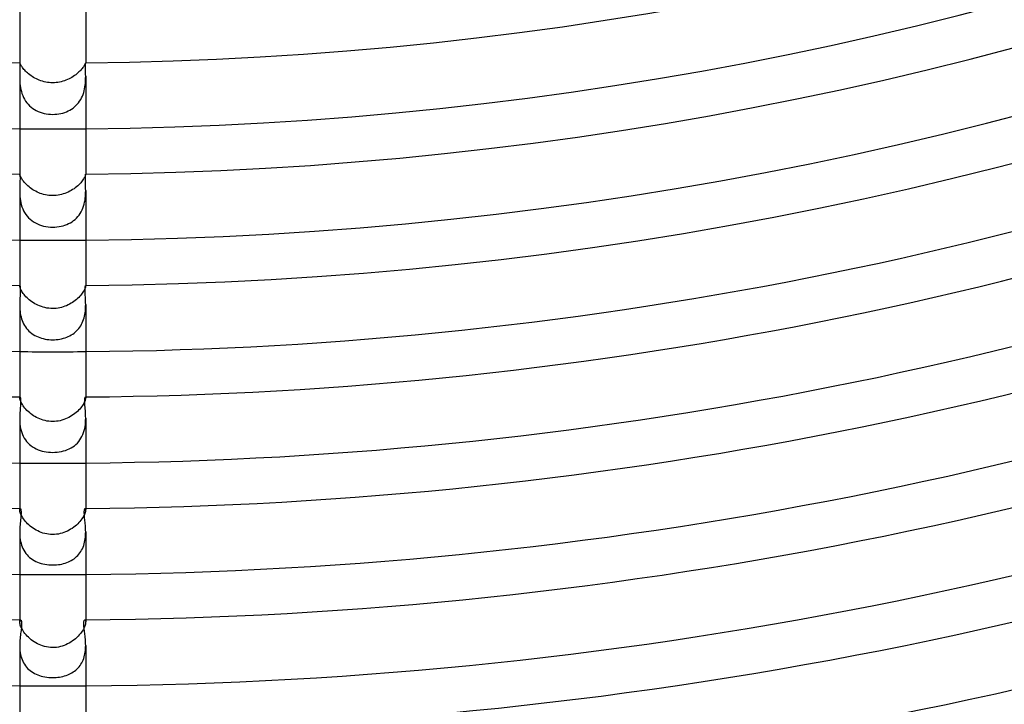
# Model space of a CAD drawing. Header units: millimetres. Extents: x -385 to 385, y -385 to 385.
# Tile 43 of 103: x -2 to 58, y -257 to -216. Entities that reach past the tile are written whole.
import ezdxf

# ---------------------------------------------------------------- set-up
doc = ezdxf.new("R2010")
doc.units = ezdxf.units.MM
doc.layers.add('HIDDEN', color=7, linetype='Continuous')
doc.layers.add('THICK', color=7, linetype='Continuous')

msp = doc.modelspace()

# ---------------------------------------------------------------- linework, layer by layer
at = {"layer": 'HIDDEN'}
for p, q in [((-1.999, -218.491), (-2, -218.491)), ((-2, -218.491), (-2, -218.491)), ((-2, -218.491), (-2, -218.492)), ((-2, -218.492), (-2, -218.492)), ((-2, -218.492), (-2, -218.493)), ((-2, -218.493), (-2, -218.495)), ((-1.997, -218.494), (-1.999, -218.491)), ((-1.993, -218.502), (-1.997, -218.494)), ((-1.987, -218.515), (-1.993, -218.502)), ((-1.979, -218.533), (-1.987, -218.515)), ((-1.968, -218.557), (-1.979, -218.533)), ((-1.953, -218.585), (-1.968, -218.557)), ((-1.936, -218.617), (-1.953, -218.585)), ((-1.914, -218.654), (-1.936, -218.617)), ((-1.889, -218.695), (-1.914, -218.654)), ((-1.859, -218.74), (-1.889, -218.695)), ((-1.825, -218.787), (-1.859, -218.74)), ((-1.786, -218.838), (-1.825, -218.787)), ((-1.742, -218.891), (-1.786, -218.838)), ((-1.694, -218.945), (-1.742, -218.891)), ((-1.641, -219.001), (-1.694, -218.945)), ((-1.584, -219.057), (-1.641, -219.001)), ((1.649, -218.992), (1.592, -219.049)), ((1.702, -218.937), (1.649, -218.992)), ((1.75, -218.882), (1.702, -218.937)), ((1.792, -218.83), (1.75, -218.882)), ((1.83, -218.78), (1.792, -218.83)), ((1.864, -218.733), (1.83, -218.78)), ((1.893, -218.689), (1.864, -218.733)), ((1.917, -218.649), (1.893, -218.689)), ((1.938, -218.613), (1.917, -218.649)), ((1.955, -218.581), (1.938, -218.613)), ((1.969, -218.554), (1.955, -218.581)), ((1.98, -218.532), (1.969, -218.554)), ((1.988, -218.514), (1.98, -218.532)), ((1.993, -218.501), (1.988, -218.514)), ((1.997, -218.493), (1.993, -218.501)), ((1.999, -218.491), (1.997, -218.493)), ((2, -218.491), (1.999, -218.491)), ((2, -218.492), (2, -218.491)), ((2, -218.491), (2, -218.491)), ((2, -218.493), (2, -218.492)), ((2, -218.495), (2, -218.493)), ((2, -218.493), (2, -218.493)), ((-2, -219.315), (-1.999, -219.421)), ((-1.999, -219.421), (-1.996, -219.529)), ((-1.996, -219.529), (-1.991, -219.641)), ((-1.991, -219.641), (-1.982, -219.757)), ((-1.523, -219.112), (-1.584, -219.057)), ((-1.457, -219.168), (-1.523, -219.112)), ((-1.388, -219.223), (-1.457, -219.168)), ((-1.314, -219.277), (-1.388, -219.223)), ((-1.238, -219.328), (-1.314, -219.277)), ((-1.158, -219.378), (-1.238, -219.328)), ((-1.075, -219.424), (-1.158, -219.378)), ((-0.989, -219.468), (-1.075, -219.424)), ((-0.901, -219.509), (-0.989, -219.468)), ((-0.811, -219.547), (-0.901, -219.509)), ((-0.718, -219.581), (-0.811, -219.547)), ((-0.622, -219.611), (-0.718, -219.581)), ((-0.524, -219.638), (-0.622, -219.611)), ((-0.423, -219.66), (-0.524, -219.638)), ((0.513, -219.641), (0.412, -219.663)), ((0.612, -219.614), (0.513, -219.641)), ((0.709, -219.584), (0.612, -219.614)), ((0.805, -219.549), (0.709, -219.584)), ((0.898, -219.511), (0.805, -219.549)), ((0.989, -219.469), (0.898, -219.511)), ((1.076, -219.424), (0.989, -219.469)), ((1.161, -219.376), (1.076, -219.424)), ((1.242, -219.325), (1.161, -219.376)), ((1.32, -219.272), (1.242, -219.325)), ((1.394, -219.218), (1.32, -219.272)), ((1.465, -219.162), (1.394, -219.218)), ((1.531, -219.105), (1.465, -219.162)), ((1.592, -219.049), (1.531, -219.105)), ((1.984, -219.733), (1.992, -219.624)), ((1.992, -219.624), (1.997, -219.518)), ((1.997, -219.518), (1.999, -219.415)), ((1.999, -219.415), (2, -219.315)), ((-1.982, -219.757), (-1.968, -219.875)), ((-1.968, -219.875), (-1.95, -219.995)), ((-1.95, -219.995), (-1.927, -220.116)), ((-1.927, -220.116), (-1.897, -220.237)), ((-1.897, -220.237), (-1.861, -220.357)), ((-0.32, -219.678), (-0.423, -219.66)), ((-0.215, -219.691), (-0.32, -219.678)), ((-0.109, -219.699), (-0.215, -219.691)), ((0, -219.702), (-0.109, -219.699)), ((0.104, -219.699), (0, -219.702)), ((0.207, -219.692), (0.104, -219.699)), ((0.31, -219.68), (0.207, -219.692)), ((0.412, -219.663), (0.31, -219.68)), ((1.88, -220.296), (1.911, -220.184)), ((1.911, -220.184), (1.937, -220.07)), ((1.937, -220.07), (1.957, -219.956)), ((1.957, -219.956), (1.972, -219.844)), ((1.972, -219.844), (1.984, -219.733)), ((-1.861, -220.357), (-1.817, -220.477)), ((-1.817, -220.477), (-1.766, -220.593)), ((-1.766, -220.593), (-1.708, -220.704)), ((-1.708, -220.704), (-1.643, -220.811)), ((-1.643, -220.811), (-1.57, -220.913)), ((1.566, -220.918), (1.634, -220.825)), ((1.634, -220.825), (1.696, -220.727)), ((1.696, -220.727), (1.751, -220.624)), ((1.751, -220.624), (1.8, -220.518)), ((1.8, -220.518), (1.843, -220.408)), ((1.843, -220.408), (1.88, -220.296)), ((-1.57, -220.913), (-1.49, -221.01)), ((-1.49, -221.01), (-1.402, -221.1)), ((-1.402, -221.1), (-1.309, -221.183)), ((-1.309, -221.183), (-1.21, -221.258)), ((-1.21, -221.258), (-1.105, -221.327)), ((-1.105, -221.327), (-0.995, -221.389)), ((-0.995, -221.389), (-0.881, -221.443)), ((0.839, -221.46), (0.946, -221.413)), ((0.946, -221.413), (1.048, -221.36)), ((1.048, -221.36), (1.146, -221.302)), ((1.146, -221.302), (1.239, -221.237)), ((1.239, -221.237), (1.328, -221.166)), ((1.328, -221.166), (1.413, -221.09)), ((1.413, -221.09), (1.492, -221.007)), ((1.492, -221.007), (1.566, -220.918)), ((-0.881, -221.443), (-0.763, -221.489)), ((-0.763, -221.489), (-0.641, -221.529)), ((-0.641, -221.529), (-0.516, -221.561)), ((-0.516, -221.561), (-0.389, -221.586)), ((-0.389, -221.586), (-0.26, -221.604)), ((-0.26, -221.604), (-0.13, -221.615)), ((-0.13, -221.615), (0, -221.618)), ((0, -221.618), (0.125, -221.615)), ((0.125, -221.615), (0.25, -221.605)), ((0.25, -221.605), (0.375, -221.588)), ((0.375, -221.588), (0.496, -221.566)), ((0.496, -221.566), (0.614, -221.536)), ((0.614, -221.536), (0.729, -221.501)), ((0.729, -221.501), (0.839, -221.46)), ((-2, -225.242), (-2, -225.241)), ((-2, -225.241), (-2, -225.241)), ((-2, -225.241), (-2, -225.241)), ((-2, -225.241), (-2, -225.243)), ((-2, -225.243), (-2, -225.242)), ((-2, -225.242), (-2, -225.242)), ((-2, -225.242), (-2, -225.242)), ((-1.999, -225.25), (-2, -225.243)), ((-1.996, -225.263), (-1.999, -225.25)), ((-1.991, -225.282), (-1.996, -225.263)), ((-1.983, -225.306), (-1.991, -225.282)), ((-1.972, -225.335), (-1.983, -225.306)), ((-1.957, -225.369), (-1.972, -225.335)), ((-1.939, -225.408), (-1.957, -225.369)), ((-1.916, -225.451), (-1.939, -225.408)), ((-1.889, -225.499), (-1.916, -225.451)), ((-1.857, -225.549), (-1.889, -225.499)), ((-1.821, -225.602), (-1.857, -225.549)), ((-1.779, -225.658), (-1.821, -225.602)), ((1.833, -225.586), (1.793, -225.641)), ((1.868, -225.533), (1.833, -225.586)), ((1.898, -225.483), (1.868, -225.533)), ((1.924, -225.438), (1.898, -225.483)), ((1.945, -225.396), (1.924, -225.438)), ((1.962, -225.359), (1.945, -225.396)), ((1.975, -225.327), (1.962, -225.359)), ((1.985, -225.3), (1.975, -225.327)), ((1.992, -225.278), (1.985, -225.3)), ((1.997, -225.261), (1.992, -225.278)), ((1.999, -225.249), (1.997, -225.261)), ((2, -225.243), (1.999, -225.249)), ((2, -225.241), (2, -225.241)), ((2, -225.241), (2, -225.241)), ((2, -225.241), (2, -225.242)), ((2, -225.241), (2, -225.243)), ((2, -225.242), (2, -225.242)), ((2, -225.242), (2, -225.242)), ((2, -225.242), (2, -225.243)), ((-1.733, -225.717), (-1.779, -225.658)), ((-1.682, -225.776), (-1.733, -225.717)), ((-1.626, -225.836), (-1.682, -225.776)), ((-1.566, -225.896), (-1.626, -225.836)), ((-1.501, -225.955), (-1.566, -225.896)), ((-1.433, -226.014), (-1.501, -225.955)), ((-1.36, -226.071), (-1.433, -226.014)), ((-1.283, -226.127), (-1.36, -226.071)), ((-1.203, -226.181), (-1.283, -226.127)), ((-1.119, -226.232), (-1.203, -226.181)), ((1.209, -226.177), (1.122, -226.23)), ((1.292, -226.121), (1.209, -226.177)), ((1.371, -226.063), (1.292, -226.121)), ((1.446, -226.003), (1.371, -226.063)), ((1.516, -225.942), (1.446, -226.003)), ((1.581, -225.88), (1.516, -225.942)), ((1.642, -225.819), (1.581, -225.88)), ((1.698, -225.758), (1.642, -225.819)), ((1.748, -225.698), (1.698, -225.758)), ((1.793, -225.641), (1.748, -225.698)), ((-2, -226.235), (-1.999, -226.348)), ((-1.999, -226.348), (-1.995, -226.466)), ((-1.995, -226.466), (-1.987, -226.586)), ((-1.987, -226.586), (-1.974, -226.71)), ((-1.974, -226.71), (-1.956, -226.835)), ((-1.031, -226.28), (-1.119, -226.232)), ((-0.941, -226.326), (-1.031, -226.28)), ((-0.847, -226.368), (-0.941, -226.326)), ((-0.751, -226.406), (-0.847, -226.368)), ((-0.651, -226.44), (-0.751, -226.406)), ((-0.549, -226.47), (-0.651, -226.44)), ((-0.443, -226.495), (-0.549, -226.47)), ((-0.336, -226.515), (-0.443, -226.495)), ((-0.226, -226.529), (-0.336, -226.515)), ((-0.114, -226.538), (-0.226, -226.529)), ((0, -226.542), (-0.114, -226.538)), ((0.109, -226.539), (0, -226.542)), ((0.217, -226.53), (0.109, -226.539)), ((0.325, -226.516), (0.217, -226.53)), ((0.432, -226.497), (0.325, -226.516)), ((0.537, -226.473), (0.432, -226.497)), ((0.641, -226.443), (0.537, -226.473)), ((0.743, -226.409), (0.641, -226.443)), ((0.842, -226.37), (0.743, -226.409)), ((0.938, -226.327), (0.842, -226.37)), ((1.032, -226.28), (0.938, -226.327)), ((1.122, -226.23), (1.032, -226.28)), ((1.959, -226.82), (1.975, -226.7)), ((1.975, -226.7), (1.987, -226.58)), ((1.987, -226.58), (1.995, -226.462)), ((1.995, -226.462), (1.999, -226.347)), ((1.999, -226.347), (2, -226.235)), ((-1.956, -226.835), (-1.932, -226.962)), ((-1.932, -226.962), (-1.902, -227.088)), ((-1.902, -227.088), (-1.863, -227.214)), ((-1.863, -227.214), (-1.817, -227.337)), ((-1.817, -227.337), (-1.763, -227.456)), ((1.785, -227.41), (1.833, -227.297)), ((1.833, -227.297), (1.874, -227.18)), ((1.874, -227.18), (1.908, -227.062)), ((1.908, -227.062), (1.937, -226.941)), ((1.937, -226.941), (1.959, -226.82)), ((-1.763, -227.456), (-1.701, -227.57)), ((-1.701, -227.57), (-1.63, -227.68)), ((-1.63, -227.68), (-1.551, -227.784)), ((-1.551, -227.784), (-1.464, -227.882)), ((-1.464, -227.882), (-1.37, -227.972)), ((-1.37, -227.972), (-1.269, -228.054)), ((1.267, -228.056), (1.358, -227.982)), ((1.358, -227.982), (1.444, -227.901)), ((1.444, -227.901), (1.525, -227.814)), ((1.525, -227.814), (1.6, -227.722)), ((1.6, -227.722), (1.668, -227.623)), ((1.668, -227.623), (1.729, -227.519)), ((1.729, -227.519), (1.785, -227.41)), ((-1.269, -228.054), (-1.161, -228.129)), ((-1.161, -228.129), (-1.048, -228.196)), ((-1.048, -228.196), (-0.93, -228.255)), ((-0.93, -228.255), (-0.807, -228.306)), ((-0.807, -228.306), (-0.679, -228.349)), ((-0.679, -228.349), (-0.548, -228.384)), ((-0.548, -228.384), (-0.414, -228.412)), ((-0.414, -228.412), (-0.277, -228.432)), ((-0.277, -228.432), (-0.139, -228.443)), ((-0.139, -228.443), (0, -228.447)), ((0, -228.447), (0.131, -228.444)), ((0.131, -228.444), (0.26, -228.433)), ((0.26, -228.433), (0.387, -228.416)), ((0.387, -228.416), (0.51, -228.393)), ((0.51, -228.393), (0.63, -228.363)), ((0.63, -228.363), (0.746, -228.327)), ((0.746, -228.327), (0.858, -228.286)), ((0.858, -228.286), (0.966, -228.238)), ((0.966, -228.238), (1.071, -228.184)), ((1.071, -228.184), (1.171, -228.123)), ((1.171, -228.123), (1.267, -228.056)), ((-2, -231.991), (-2, -232.007)), ((-2, -232.003), (-1.999, -231.999)), ((-2, -232.008), (-2, -232.003)), ((-1.999, -232.024), (-2, -232.008)), ((-1.999, -231.995), (-1.998, -231.993)), ((-1.999, -231.999), (-1.999, -231.995)), ((-1.995, -232.047), (-1.999, -232.024)), ((-1.998, -231.993), (-1.997, -231.992)), ((-1.997, -231.992), (-1.995, -231.991)), ((-1.989, -232.075), (-1.995, -232.047)), ((-1.978, -232.109), (-1.989, -232.075)), ((-1.965, -232.148), (-1.978, -232.109)), ((-1.946, -232.192), (-1.965, -232.148)), ((1.967, -232.141), (1.951, -232.183)), ((1.98, -232.104), (1.967, -232.141)), ((1.99, -232.072), (1.98, -232.104)), ((1.996, -232.045), (1.99, -232.072)), ((1.995, -231.991), (1.997, -231.992)), ((1.999, -232.024), (1.996, -232.045)), ((1.997, -231.992), (1.998, -231.993)), ((1.998, -231.993), (1.999, -231.995)), ((1.999, -231.995), (1.999, -231.999)), ((1.999, -231.999), (2, -232.003)), ((2, -232.008), (1.999, -232.024)), ((2, -231.991), (2, -232.007)), ((2, -232.003), (2, -232.008)), ((-1.924, -232.241), (-1.946, -232.192)), ((-1.896, -232.293), (-1.924, -232.241)), ((-1.863, -232.349), (-1.896, -232.293)), ((-1.826, -232.408), (-1.863, -232.349)), ((-1.782, -232.47), (-1.826, -232.408)), ((-1.733, -232.534), (-1.782, -232.47)), ((-1.679, -232.599), (-1.733, -232.534)), ((-1.621, -232.664), (-1.679, -232.599)), ((-1.557, -232.728), (-1.621, -232.664)), ((-1.489, -232.793), (-1.557, -232.728)), ((1.514, -232.769), (1.443, -232.833)), ((1.581, -232.705), (1.514, -232.769)), ((1.642, -232.641), (1.581, -232.705)), ((1.698, -232.577), (1.642, -232.641)), ((1.749, -232.514), (1.698, -232.577)), ((1.796, -232.451), (1.749, -232.514)), ((1.837, -232.391), (1.796, -232.451)), ((1.873, -232.334), (1.837, -232.391)), ((1.904, -232.28), (1.873, -232.334)), ((1.929, -232.229), (1.904, -232.28)), ((1.951, -232.183), (1.929, -232.229)), ((-2, -233.139), (-1.999, -233.243)), ((-1.999, -233.243), (-1.995, -233.348)), ((-1.995, -233.348), (-1.988, -233.455)), ((-1.416, -232.856), (-1.489, -232.793)), ((-1.338, -232.917), (-1.416, -232.856)), ((-1.257, -232.977), (-1.338, -232.917)), ((-1.171, -233.034), (-1.257, -232.977)), ((-1.081, -233.088), (-1.171, -233.034)), ((-0.988, -233.139), (-1.081, -233.088)), ((-0.891, -233.186), (-0.988, -233.139)), ((-0.791, -233.229), (-0.891, -233.186)), ((-0.688, -233.267), (-0.791, -233.229)), ((-0.581, -233.301), (-0.688, -233.267)), ((-0.471, -233.329), (-0.581, -233.301)), ((-0.357, -233.352), (-0.471, -233.329)), ((-0.241, -233.369), (-0.357, -233.352)), ((0.323, -233.358), (0.216, -233.372)), ((0.429, -233.339), (0.323, -233.358)), ((0.534, -233.314), (0.429, -233.339)), ((0.637, -233.284), (0.534, -233.314)), ((0.738, -233.249), (0.637, -233.284)), ((0.837, -233.21), (0.738, -233.249)), ((0.933, -233.166), (0.837, -233.21)), ((1.027, -233.118), (0.933, -233.166)), ((1.117, -233.067), (1.027, -233.118)), ((1.204, -233.012), (1.117, -233.067)), ((1.288, -232.955), (1.204, -233.012)), ((1.367, -232.895), (1.288, -232.955)), ((1.443, -232.833), (1.367, -232.895)), ((1.989, -233.436), (1.996, -233.335)), ((1.996, -233.335), (1.999, -233.236)), ((1.999, -233.236), (2, -233.138)), ((-1.988, -233.455), (-1.977, -233.563)), ((-1.977, -233.563), (-1.962, -233.671)), ((-1.962, -233.671), (-1.943, -233.78)), ((-1.943, -233.78), (-1.918, -233.89)), ((-1.918, -233.89), (-1.888, -233.998)), ((-0.122, -233.38), (-0.241, -233.369)), ((0, -233.384), (-0.122, -233.38)), ((0.108, -233.381), (0, -233.384)), ((0.216, -233.372), (0.108, -233.381)), ((1.871, -234.05), (1.902, -233.949)), ((1.902, -233.949), (1.928, -233.847)), ((1.928, -233.847), (1.95, -233.744)), ((1.95, -233.744), (1.967, -233.641)), ((1.967, -233.641), (1.98, -233.538)), ((1.98, -233.538), (1.989, -233.436)), ((-1.888, -233.998), (-1.852, -234.103)), ((-1.852, -234.103), (-1.811, -234.207)), ((-1.811, -234.207), (-1.763, -234.307)), ((-1.763, -234.307), (-1.709, -234.405)), ((-1.709, -234.405), (-1.65, -234.498)), ((-1.65, -234.498), (-1.585, -234.586)), ((1.58, -234.593), (1.641, -234.511)), ((1.641, -234.511), (1.697, -234.425)), ((1.697, -234.425), (1.748, -234.335)), ((1.748, -234.335), (1.794, -234.243)), ((1.794, -234.243), (1.835, -234.148)), ((1.835, -234.148), (1.871, -234.05)), ((-1.585, -234.586), (-1.514, -234.67)), ((-1.514, -234.67), (-1.438, -234.749)), ((-1.438, -234.749), (-1.357, -234.822)), ((-1.357, -234.822), (-1.271, -234.89)), ((-1.271, -234.89), (-1.182, -234.952)), ((-1.182, -234.952), (-1.088, -235.008)), ((-1.088, -235.008), (-0.99, -235.059)), ((-0.99, -235.059), (-0.889, -235.104)), ((-0.889, -235.104), (-0.785, -235.144)), ((-0.785, -235.144), (-0.678, -235.179)), ((0.648, -235.188), (0.75, -235.156)), ((0.75, -235.156), (0.849, -235.121)), ((0.849, -235.121), (0.945, -235.08)), ((0.945, -235.08), (1.037, -235.035)), ((1.037, -235.035), (1.126, -234.986)), ((1.126, -234.986), (1.212, -234.932)), ((1.212, -234.932), (1.293, -234.873)), ((1.293, -234.873), (1.371, -234.81)), ((1.371, -234.81), (1.445, -234.742)), ((1.445, -234.742), (1.514, -234.67)), ((1.514, -234.67), (1.58, -234.593)), ((-0.678, -235.179), (-0.569, -235.208)), ((-0.569, -235.208), (-0.458, -235.232)), ((-0.458, -235.232), (-0.345, -235.25)), ((-0.345, -235.25), (-0.231, -235.263)), ((-0.231, -235.263), (-0.116, -235.271)), ((-0.116, -235.271), (0, -235.274)), ((0, -235.274), (0.11, -235.272)), ((0.11, -235.272), (0.219, -235.265)), ((0.219, -235.265), (0.328, -235.253)), ((0.328, -235.253), (0.436, -235.236)), ((0.436, -235.236), (0.543, -235.214)), ((0.543, -235.214), (0.648, -235.188)), ((-2, -238.742), (-2, -238.783)), ((-2, -238.771), (-1.998, -238.76)), ((-2, -238.783), (-2, -238.771)), ((-1.999, -238.809), (-2, -238.783)), ((-1.994, -238.841), (-1.999, -238.809)), ((-1.998, -238.76), (-1.996, -238.752)), ((-1.996, -238.752), (-1.993, -238.746)), ((-1.986, -238.879), (-1.994, -238.841)), ((-1.993, -238.746), (-1.99, -238.743)), ((-1.99, -238.743), (-1.987, -238.742)), ((-1.973, -238.922), (-1.986, -238.879)), ((-1.956, -238.971), (-1.973, -238.922)), ((-1.934, -239.024), (-1.956, -238.971)), ((-1.907, -239.082), (-1.934, -239.024)), ((-1.874, -239.143), (-1.907, -239.082)), ((-1.836, -239.207), (-1.874, -239.143)), ((-1.792, -239.274), (-1.836, -239.207)), ((-1.742, -239.343), (-1.792, -239.274)), ((1.751, -239.331), (1.696, -239.401)), ((1.8, -239.263), (1.751, -239.331)), ((1.843, -239.197), (1.8, -239.263)), ((1.88, -239.133), (1.843, -239.197)), ((1.911, -239.073), (1.88, -239.133)), ((1.938, -239.016), (1.911, -239.073)), ((1.959, -238.964), (1.938, -239.016)), ((1.975, -238.917), (1.959, -238.964)), ((1.987, -238.875), (1.975, -238.917)), ((1.987, -238.742), (1.99, -238.743)), ((1.994, -238.839), (1.987, -238.875)), ((1.99, -238.743), (1.993, -238.746)), ((1.993, -238.746), (1.996, -238.752)), ((1.999, -238.808), (1.994, -238.839)), ((1.996, -238.752), (1.998, -238.76)), ((1.998, -238.76), (2, -238.77)), ((2, -238.783), (1.999, -238.808)), ((2, -238.742), (2, -238.783)), ((2, -238.77), (2, -238.783)), ((-1.687, -239.413), (-1.742, -239.343)), ((-1.626, -239.483), (-1.687, -239.413)), ((-1.561, -239.552), (-1.626, -239.483)), ((-1.49, -239.62), (-1.561, -239.552)), ((-1.415, -239.687), (-1.49, -239.62)), ((-1.335, -239.752), (-1.415, -239.687)), ((-1.251, -239.815), (-1.335, -239.752)), ((-1.164, -239.874), (-1.251, -239.815)), ((-1.074, -239.929), (-1.164, -239.874)), ((-0.98, -239.981), (-1.074, -239.929)), ((1.075, -239.928), (0.979, -239.982)), ((1.168, -239.871), (1.075, -239.928)), ((1.258, -239.81), (1.168, -239.871)), ((1.343, -239.746), (1.258, -239.81)), ((1.423, -239.68), (1.343, -239.746)), ((1.5, -239.611), (1.423, -239.68)), ((1.57, -239.542), (1.5, -239.611)), ((1.636, -239.472), (1.57, -239.542)), ((1.696, -239.401), (1.636, -239.472)), ((-2, -240.033), (-1.998, -240.152)), ((-1.998, -240.152), (-1.992, -240.273)), ((-1.992, -240.273), (-1.982, -240.396)), ((-1.982, -240.396), (-1.965, -240.52)), ((-1.965, -240.52), (-1.943, -240.645)), ((-0.883, -240.029), (-0.98, -239.981)), ((-0.783, -240.072), (-0.883, -240.029)), ((-0.681, -240.111), (-0.783, -240.072)), ((-0.575, -240.145), (-0.681, -240.111)), ((-0.466, -240.174), (-0.575, -240.145)), ((-0.354, -240.197), (-0.466, -240.174)), ((-0.238, -240.214), (-0.354, -240.197)), ((-0.12, -240.224), (-0.238, -240.214)), ((0, -240.228), (-0.12, -240.224)), ((0.114, -240.225), (0, -240.228)), ((0.228, -240.215), (0.114, -240.225)), ((0.34, -240.199), (0.228, -240.215)), ((0.452, -240.177), (0.34, -240.199)), ((0.562, -240.149), (0.452, -240.177)), ((0.67, -240.115), (0.562, -240.149)), ((0.776, -240.075), (0.67, -240.115)), ((0.879, -240.031), (0.776, -240.075)), ((0.979, -239.982), (0.879, -240.031)), ((1.94, -240.656), (1.964, -240.531)), ((1.964, -240.531), (1.981, -240.404)), ((1.981, -240.404), (1.992, -240.279)), ((1.992, -240.279), (1.998, -240.154)), ((1.998, -240.154), (2, -240.032)), ((-1.943, -240.645), (-1.913, -240.768)), ((-1.913, -240.768), (-1.877, -240.889)), ((-1.877, -240.889), (-1.833, -241.008)), ((-1.833, -241.008), (-1.781, -241.123)), ((-1.781, -241.123), (-1.721, -241.232)), ((1.775, -241.134), (1.827, -241.02)), ((1.827, -241.02), (1.872, -240.902)), ((1.872, -240.902), (1.91, -240.78)), ((1.91, -240.78), (1.94, -240.656)), ((-1.721, -241.232), (-1.655, -241.336)), ((-1.655, -241.336), (-1.581, -241.434)), ((-1.581, -241.434), (-1.499, -241.527)), ((-1.499, -241.527), (-1.411, -241.613)), ((-1.411, -241.613), (-1.316, -241.691)), ((-1.316, -241.691), (-1.216, -241.763)), ((1.217, -241.762), (1.315, -241.693)), ((1.315, -241.693), (1.407, -241.616)), ((1.407, -241.616), (1.494, -241.532)), ((1.494, -241.532), (1.575, -241.442)), ((1.575, -241.442), (1.649, -241.345)), ((1.649, -241.345), (1.715, -241.242)), ((1.715, -241.242), (1.775, -241.134)), ((-1.216, -241.763), (-1.111, -241.827)), ((-1.111, -241.827), (-1, -241.885)), ((-1, -241.885), (-0.886, -241.935)), ((-0.886, -241.935), (-0.767, -241.979)), ((-0.767, -241.979), (-0.645, -242.015)), ((-0.645, -242.015), (-0.52, -242.045)), ((-0.52, -242.045), (-0.392, -242.068)), ((-0.392, -242.068), (-0.262, -242.085)), ((-0.262, -242.085), (-0.131, -242.095)), ((-0.131, -242.095), (0, -242.098)), ((0, -242.098), (0.134, -242.095)), ((0.134, -242.095), (0.268, -242.084)), ((0.268, -242.084), (0.401, -242.067)), ((0.401, -242.067), (0.531, -242.043)), ((0.531, -242.043), (0.657, -242.012)), ((0.657, -242.012), (0.778, -241.975)), ((0.778, -241.975), (0.895, -241.931)), ((0.895, -241.931), (1.007, -241.881)), ((1.007, -241.881), (1.115, -241.825)), ((1.115, -241.825), (1.217, -241.762)), ((-2, -245.492), (-2, -245.567)), ((-2, -245.567), (-1.999, -245.544)), ((-1.998, -245.601), (-2, -245.567)), ((-1.999, -245.544), (-1.996, -245.526)), ((-1.993, -245.641), (-1.998, -245.601)), ((-1.996, -245.526), (-1.992, -245.511)), ((-1.983, -245.687), (-1.993, -245.641)), ((-1.992, -245.511), (-1.987, -245.5)), ((-1.987, -245.5), (-1.98, -245.494)), ((-1.969, -245.738), (-1.983, -245.687)), ((-1.98, -245.494), (-1.973, -245.492)), ((-1.95, -245.795), (-1.969, -245.738)), ((-1.925, -245.856), (-1.95, -245.795)), ((-1.894, -245.92), (-1.925, -245.856)), ((1.926, -245.853), (1.895, -245.918)), ((1.95, -245.792), (1.926, -245.853)), ((1.97, -245.736), (1.95, -245.792)), ((1.984, -245.685), (1.97, -245.736)), ((1.973, -245.492), (1.98, -245.494)), ((1.98, -245.494), (1.987, -245.5)), ((1.993, -245.64), (1.984, -245.685)), ((1.987, -245.5), (1.992, -245.511)), ((1.992, -245.511), (1.996, -245.526)), ((1.998, -245.601), (1.993, -245.64)), ((1.996, -245.526), (1.999, -245.544)), ((2, -245.567), (1.998, -245.601)), ((1.999, -245.544), (2, -245.567)), ((2, -245.492), (2, -245.567)), ((-1.858, -245.988), (-1.894, -245.92)), ((-1.815, -246.059), (-1.858, -245.988)), ((-1.767, -246.131), (-1.815, -246.059)), ((-1.712, -246.205), (-1.767, -246.131)), ((-1.653, -246.279), (-1.712, -246.205)), ((-1.587, -246.353), (-1.653, -246.279)), ((-1.517, -246.425), (-1.587, -246.353)), ((-1.442, -246.496), (-1.517, -246.425)), ((-1.362, -246.565), (-1.442, -246.496)), ((1.44, -246.498), (1.358, -246.568)), ((1.516, -246.426), (1.44, -246.498)), ((1.588, -246.352), (1.516, -246.426)), ((1.654, -246.277), (1.588, -246.352)), ((1.714, -246.203), (1.654, -246.277)), ((1.768, -246.129), (1.714, -246.203)), ((1.817, -246.057), (1.768, -246.129)), ((1.859, -245.986), (1.817, -246.057)), ((1.895, -245.918), (1.859, -245.986)), ((-2, -246.917), (-1.998, -247.029)), ((-1.998, -247.029), (-1.993, -247.143)), ((-1.277, -246.632), (-1.362, -246.565)), ((-1.189, -246.695), (-1.277, -246.632)), ((-1.098, -246.754), (-1.189, -246.695)), ((-1.002, -246.809), (-1.098, -246.754)), ((-0.904, -246.861), (-1.002, -246.809)), ((-0.803, -246.907), (-0.904, -246.861)), ((-0.699, -246.948), (-0.803, -246.907)), ((-0.591, -246.985), (-0.699, -246.948)), ((-0.479, -247.016), (-0.591, -246.985)), ((-0.364, -247.041), (-0.479, -247.016)), ((-0.246, -247.059), (-0.364, -247.041)), ((-0.124, -247.071), (-0.246, -247.059)), ((0, -247.075), (-0.124, -247.071)), ((0.116, -247.071), (0, -247.075)), ((0.231, -247.061), (0.116, -247.071)), ((0.345, -247.044), (0.231, -247.061)), ((0.457, -247.021), (0.345, -247.044)), ((0.569, -246.991), (0.457, -247.021)), ((0.678, -246.956), (0.569, -246.991)), ((0.785, -246.914), (0.678, -246.956)), ((0.889, -246.868), (0.785, -246.914)), ((0.99, -246.816), (0.889, -246.868)), ((1.088, -246.76), (0.99, -246.816)), ((1.182, -246.7), (1.088, -246.76)), ((1.272, -246.635), (1.182, -246.7)), ((1.358, -246.568), (1.272, -246.635)), ((1.994, -247.123), (1.999, -247.019)), ((1.999, -247.019), (2, -246.916)), ((-1.993, -247.143), (-1.982, -247.258)), ((-1.982, -247.258), (-1.967, -247.373)), ((-1.967, -247.373), (-1.946, -247.488)), ((-1.946, -247.488), (-1.92, -247.601)), ((-1.92, -247.601), (-1.887, -247.713)), ((1.878, -247.74), (1.909, -247.641)), ((1.909, -247.641), (1.935, -247.539)), ((1.935, -247.539), (1.957, -247.435)), ((1.957, -247.435), (1.973, -247.331)), ((1.973, -247.331), (1.986, -247.227)), ((1.986, -247.227), (1.994, -247.123)), ((-1.887, -247.713), (-1.847, -247.822)), ((-1.847, -247.822), (-1.802, -247.927)), ((-1.802, -247.927), (-1.75, -248.028)), ((-1.75, -248.028), (-1.692, -248.125)), ((-1.692, -248.125), (-1.627, -248.217)), ((-1.627, -248.217), (-1.556, -248.304)), ((1.517, -248.346), (1.583, -248.272)), ((1.583, -248.272), (1.644, -248.193)), ((1.644, -248.193), (1.701, -248.11)), ((1.701, -248.11), (1.753, -248.023)), ((1.753, -248.023), (1.8, -247.932)), ((1.8, -247.932), (1.841, -247.837)), ((1.841, -247.837), (1.878, -247.74)), ((-1.556, -248.304), (-1.479, -248.385)), ((-1.479, -248.385), (-1.397, -248.46)), ((-1.397, -248.46), (-1.31, -248.529)), ((-1.31, -248.529), (-1.218, -248.593)), ((-1.218, -248.593), (-1.122, -248.651)), ((-1.122, -248.651), (-1.022, -248.703)), ((-1.022, -248.703), (-0.919, -248.749)), ((-0.919, -248.749), (-0.812, -248.789)), ((-0.812, -248.789), (-0.702, -248.824)), ((-0.702, -248.824), (-0.589, -248.854)), ((-0.589, -248.854), (-0.474, -248.878)), ((-0.474, -248.878), (-0.357, -248.896)), ((0.343, -248.898), (0.452, -248.882)), ((0.452, -248.882), (0.558, -248.861)), ((0.558, -248.861), (0.66, -248.836)), ((0.66, -248.836), (0.76, -248.807)), ((0.76, -248.807), (0.856, -248.773)), ((0.856, -248.773), (0.949, -248.736)), ((0.949, -248.736), (1.04, -248.694)), ((1.04, -248.694), (1.128, -248.648)), ((1.128, -248.648), (1.213, -248.597)), ((1.213, -248.597), (1.294, -248.541)), ((1.294, -248.541), (1.372, -248.481)), ((1.372, -248.481), (1.447, -248.416)), ((1.447, -248.416), (1.517, -248.346)), ((-0.357, -248.896), (-0.239, -248.91)), ((-0.239, -248.91), (-0.12, -248.918)), ((-0.12, -248.918), (0, -248.92)), ((0, -248.92), (0.116, -248.918)), ((0.116, -248.918), (0.231, -248.91)), ((0.231, -248.91), (0.343, -248.898)), ((-2, -252.242), (-2, -252.358)), ((-2, -252.358), (-1.998, -252.323)), ((-1.998, -252.4), (-2, -252.358)), ((-1.998, -252.323), (-1.994, -252.294)), ((-1.992, -252.448), (-1.998, -252.4)), ((-1.994, -252.294), (-1.986, -252.271)), ((-1.981, -252.501), (-1.992, -252.448)), ((-1.986, -252.271), (-1.977, -252.255)), ((-1.977, -252.255), (-1.966, -252.246)), ((-1.966, -252.246), (-1.955, -252.242)), ((1.955, -252.242), (1.966, -252.246)), ((1.966, -252.246), (1.977, -252.255)), ((1.977, -252.255), (1.986, -252.271)), ((1.992, -252.448), (1.981, -252.502)), ((1.986, -252.271), (1.993, -252.294)), ((1.998, -252.4), (1.992, -252.448)), ((1.993, -252.294), (1.998, -252.322)), ((1.998, -252.322), (2, -252.358)), ((2, -252.358), (1.998, -252.4)), ((2, -252.242), (2, -252.358)), ((-1.964, -252.56), (-1.981, -252.501)), ((-1.942, -252.625), (-1.964, -252.56)), ((-1.914, -252.693), (-1.942, -252.625)), ((-1.88, -252.765), (-1.914, -252.693)), ((-1.84, -252.839), (-1.88, -252.765)), ((-1.793, -252.916), (-1.84, -252.839)), ((-1.74, -252.994), (-1.793, -252.916)), ((-1.681, -253.072), (-1.74, -252.994)), ((1.737, -252.998), (1.677, -253.077)), ((1.79, -252.92), (1.737, -252.998)), ((1.838, -252.842), (1.79, -252.92)), ((1.879, -252.767), (1.838, -252.842)), ((1.914, -252.694), (1.879, -252.767)), ((1.942, -252.626), (1.914, -252.694)), ((1.964, -252.561), (1.942, -252.626)), ((1.981, -252.502), (1.964, -252.561)), ((-1.616, -253.15), (-1.681, -253.072)), ((-1.546, -253.228), (-1.616, -253.15)), ((-1.471, -253.303), (-1.546, -253.228)), ((-1.391, -253.377), (-1.471, -253.303)), ((-1.306, -253.447), (-1.391, -253.377)), ((-1.217, -253.515), (-1.306, -253.447)), ((-1.124, -253.578), (-1.217, -253.515)), ((-1.027, -253.638), (-1.124, -253.578)), ((-0.927, -253.693), (-1.027, -253.638)), ((1.008, -253.649), (0.905, -253.704)), ((1.107, -253.589), (1.008, -253.649)), ((1.202, -253.525), (1.107, -253.589)), ((1.294, -253.457), (1.202, -253.525)), ((1.38, -253.386), (1.294, -253.457)), ((1.462, -253.311), (1.38, -253.386)), ((1.54, -253.235), (1.462, -253.311)), ((1.611, -253.156), (1.54, -253.235)), ((1.677, -253.077), (1.611, -253.156)), ((-2, -253.794), (-1.998, -253.902)), ((-1.998, -253.902), (-1.993, -254.011)), ((-1.993, -254.011), (-1.983, -254.12)), ((-1.983, -254.12), (-1.968, -254.229)), ((-1.968, -254.229), (-1.948, -254.338)), ((-0.824, -253.743), (-0.927, -253.693)), ((-0.718, -253.787), (-0.824, -253.743)), ((-0.608, -253.826), (-0.718, -253.787)), ((-0.494, -253.86), (-0.608, -253.826)), ((-0.376, -253.887), (-0.494, -253.86)), ((-0.254, -253.907), (-0.376, -253.887)), ((-0.129, -253.92), (-0.254, -253.907)), ((0, -253.924), (-0.129, -253.92)), ((0.118, -253.92), (0, -253.924)), ((0.235, -253.91), (0.118, -253.92)), ((0.351, -253.892), (0.235, -253.91)), ((0.466, -253.867), (0.351, -253.892)), ((0.58, -253.835), (0.466, -253.867)), ((0.691, -253.797), (0.58, -253.835)), ((0.8, -253.753), (0.691, -253.797)), ((0.905, -253.704), (0.8, -253.753)), ((1.957, -254.294), (1.973, -254.194)), ((1.973, -254.194), (1.986, -254.094)), ((1.986, -254.094), (1.994, -253.993)), ((1.994, -253.993), (1.999, -253.893)), ((1.999, -253.893), (2, -253.794)), ((-1.948, -254.338), (-1.923, -254.445)), ((-1.923, -254.445), (-1.892, -254.55)), ((-1.892, -254.55), (-1.855, -254.652)), ((-1.855, -254.652), (-1.813, -254.75)), ((-1.813, -254.75), (-1.765, -254.846)), ((-1.765, -254.846), (-1.711, -254.937)), ((1.712, -254.935), (1.761, -254.853)), ((1.761, -254.853), (1.805, -254.767)), ((1.805, -254.767), (1.845, -254.677)), ((1.845, -254.677), (1.88, -254.585)), ((1.88, -254.585), (1.91, -254.49)), ((1.91, -254.49), (1.936, -254.393)), ((1.936, -254.393), (1.957, -254.294)), ((-1.711, -254.937), (-1.651, -255.024)), ((-1.651, -255.024), (-1.586, -255.106)), ((-1.586, -255.106), (-1.517, -255.183)), ((-1.517, -255.183), (-1.442, -255.254)), ((-1.442, -255.254), (-1.362, -255.321)), ((-1.362, -255.321), (-1.279, -255.383)), ((-1.279, -255.383), (-1.192, -255.439)), ((-1.192, -255.439), (-1.101, -255.49)), ((1.086, -255.498), (1.17, -255.452)), ((1.17, -255.452), (1.25, -255.402)), ((1.25, -255.402), (1.327, -255.348)), ((1.327, -255.348), (1.401, -255.29)), ((1.401, -255.29), (1.471, -255.228)), ((1.471, -255.228), (1.537, -255.161)), ((1.537, -255.161), (1.599, -255.09)), ((1.599, -255.09), (1.658, -255.015)), ((1.658, -255.015), (1.712, -254.935)), ((-1.101, -255.49), (-1.006, -255.536)), ((-1.006, -255.536), (-0.909, -255.578)), ((-0.909, -255.578), (-0.807, -255.615)), ((-0.807, -255.615), (-0.701, -255.647)), ((-0.701, -255.647), (-0.592, -255.675)), ((-0.592, -255.675), (-0.479, -255.698)), ((-0.479, -255.698), (-0.362, -255.716)), ((-0.362, -255.716), (-0.243, -255.729)), ((-0.243, -255.729), (-0.121, -255.737)), ((-0.121, -255.737), (0, -255.739)), ((0, -255.739), (0.105, -255.738)), ((0.105, -255.738), (0.21, -255.732)), ((0.21, -255.732), (0.315, -255.722)), ((0.315, -255.722), (0.419, -255.708)), ((0.419, -255.708), (0.522, -255.69)), ((0.522, -255.69), (0.623, -255.668)), ((0.623, -255.668), (0.721, -255.641)), ((0.721, -255.641), (0.817, -255.612)), ((0.817, -255.612), (0.91, -255.578)), ((0.91, -255.578), (0.999, -255.54)), ((0.999, -255.54), (1.086, -255.498))]:
    msp.add_line(p, q, dxfattribs=at)
for radius, start, end in [(222.5, 269.48499, 270.51505), (229.25, 269.50011, 270.49987), (236, 269.51444, 270.48554), (242.75, 269.52796, 270.47208), (249.5, 269.54074, 270.4593), (256.25, 269.55283, 270.44721)]:
    msp.add_arc((0, 0), radius, start, end, dxfattribs=at)
at = {"layer": 'THICK'}
for p, q in [((-2, -212.362), (-2, -218.495)), ((2, -212.362), (2, -218.495)), ((-2, -218.495), (-1.999, -218.509)), ((-1.999, -218.509), (-1.997, -218.533)), ((-1.995, -218.996), (-1.998, -219.097)), ((-1.997, -218.533), (-1.995, -218.569)), ((-1.995, -218.569), (-1.993, -218.616)), ((-1.993, -218.902), (-1.995, -218.996)), ((-1.993, -218.616), (-1.992, -218.672)), ((-1.992, -218.816), (-1.993, -218.902)), ((-1.992, -218.672), (-1.991, -218.739)), ((-1.991, -218.739), (-1.992, -218.816)), ((1.991, -218.71), (1.992, -218.652)), ((1.991, -218.777), (1.991, -218.71)), ((1.992, -218.852), (1.991, -218.777)), ((1.992, -218.652), (1.994, -218.602)), ((1.994, -218.935), (1.992, -218.852)), ((1.994, -218.602), (1.995, -218.561)), ((1.996, -219.022), (1.994, -218.935)), ((1.995, -218.561), (1.998, -218.53)), ((1.998, -219.115), (1.996, -219.022)), ((1.998, -218.53), (1.999, -218.507)), ((1.999, -218.507), (2, -218.495)), ((-1.999, -219.203), (-2, -219.314)), ((-2, -219.314), (-2, -225.241)), ((-1.998, -219.097), (-1.999, -219.203)), ((1.999, -219.213), (1.998, -219.115)), ((2, -219.314), (1.999, -219.213)), ((2, -219.314), (2, -225.241)), ((-2, -225.241), (-1.997, -225.246)), ((-1.997, -225.246), (-1.994, -225.26)), ((-1.994, -225.26), (-1.99, -225.285)), ((-1.99, -225.285), (-1.986, -225.319)), ((-1.986, -225.319), (-1.983, -225.363)), ((-1.983, -225.363), (-1.981, -225.417)), ((-1.98, -225.552), (-1.982, -225.633)), ((-1.981, -225.417), (-1.98, -225.48)), ((-1.98, -225.48), (-1.98, -225.552)), ((1.98, -225.441), (1.981, -225.386)), ((1.98, -225.503), (1.98, -225.441)), ((1.981, -225.572), (1.98, -225.503)), ((1.981, -225.386), (1.984, -225.341)), ((1.983, -225.649), (1.981, -225.572)), ((1.984, -225.341), (1.988, -225.305)), ((1.988, -225.305), (1.991, -225.277)), ((1.991, -225.277), (1.995, -225.257)), ((1.995, -225.257), (1.998, -225.245)), ((1.998, -225.245), (2, -225.241)), ((-1.999, -226.122), (-2, -226.235)), ((-1.996, -226.015), (-1.999, -226.122)), ((-1.993, -225.911), (-1.996, -226.015)), ((-1.989, -225.813), (-1.993, -225.911)), ((-1.985, -225.72), (-1.989, -225.813)), ((-1.982, -225.633), (-1.985, -225.72)), ((1.986, -225.732), (1.983, -225.649)), ((1.989, -225.822), (1.986, -225.732)), ((1.993, -225.918), (1.989, -225.822)), ((1.996, -226.019), (1.993, -225.918)), ((1.999, -226.125), (1.996, -226.019)), ((2, -226.235), (1.999, -226.125)), ((-2, -226.235), (-2, -231.991)), ((2, -226.235), (2, -231.991)), ((-1.995, -231.991), (-1.991, -231.995)), ((-1.991, -231.995), (-1.986, -232.006)), ((-1.986, -232.006), (-1.98, -232.024)), ((-1.98, -232.024), (-1.975, -232.05)), ((-1.975, -232.05), (-1.97, -232.085)), ((-1.97, -232.085), (-1.967, -232.128)), ((-1.967, -232.128), (-1.964, -232.179)), ((1.963, -232.228), (1.964, -232.173)), ((1.964, -232.173), (1.967, -232.126)), ((1.967, -232.126), (1.97, -232.085)), ((1.97, -232.085), (1.975, -232.051)), ((1.975, -232.051), (1.98, -232.025)), ((1.98, -232.025), (1.986, -232.006)), ((1.986, -232.006), (1.991, -231.995)), ((1.991, -231.995), (1.995, -231.991)), ((-1.986, -232.731), (-1.991, -232.828)), ((-1.981, -232.638), (-1.986, -232.731)), ((-1.975, -232.548), (-1.981, -232.638)), ((-1.971, -232.463), (-1.975, -232.548)), ((-1.967, -232.383), (-1.971, -232.463)), ((-1.964, -232.308), (-1.967, -232.383)), ((-1.964, -232.179), (-1.963, -232.24)), ((-1.963, -232.24), (-1.964, -232.308)), ((1.964, -232.29), (1.963, -232.228)), ((1.966, -232.357), (1.964, -232.29)), ((1.969, -232.43), (1.966, -232.357)), ((1.973, -232.507), (1.969, -232.43)), ((1.978, -232.588), (1.973, -232.507)), ((1.983, -232.673), (1.978, -232.588)), ((1.988, -232.76), (1.983, -232.673)), ((1.993, -232.851), (1.988, -232.76)), ((-1.999, -233.033), (-2, -233.139)), ((-2, -233.139), (-2, -238.742)), ((-1.996, -232.929), (-1.999, -233.033)), ((-1.991, -232.828), (-1.996, -232.929)), ((1.996, -232.944), (1.993, -232.851)), ((1.999, -233.04), (1.996, -232.944)), ((2, -233.138), (1.999, -233.04)), ((2, -233.139), (2, -238.742)), ((-1.987, -238.742), (-1.98, -238.745)), ((-1.98, -238.745), (-1.972, -238.756)), ((-1.972, -238.756), (-1.965, -238.773)), ((-1.965, -238.773), (-1.958, -238.799)), ((-1.957, -239.288), (-1.964, -239.381)), ((-1.958, -238.799), (-1.952, -238.832)), ((-1.951, -239.201), (-1.957, -239.288)), ((-1.952, -238.832), (-1.947, -238.874)), ((-1.946, -239.121), (-1.951, -239.201)), ((-1.947, -238.874), (-1.943, -238.924)), ((-1.943, -239.048), (-1.946, -239.121)), ((-1.943, -238.924), (-1.942, -238.982)), ((-1.942, -238.982), (-1.943, -239.048)), ((1.942, -238.951), (1.945, -238.894)), ((1.942, -239.016), (1.942, -238.951)), ((1.945, -239.089), (1.942, -239.016)), ((1.945, -238.894), (1.95, -238.846)), ((1.949, -239.17), (1.945, -239.089)), ((1.955, -239.257), (1.949, -239.17)), ((1.95, -238.846), (1.956, -238.808)), ((1.962, -239.352), (1.955, -239.257)), ((1.956, -238.808), (1.963, -238.779)), ((1.963, -238.779), (1.971, -238.758)), ((1.971, -238.758), (1.979, -238.746)), ((1.979, -238.746), (1.987, -238.742)), ((-1.998, -239.915), (-2, -240.033)), ((-1.994, -239.801), (-1.998, -239.915)), ((-1.988, -239.69), (-1.994, -239.801)), ((-1.981, -239.583), (-1.988, -239.69)), ((-1.972, -239.48), (-1.981, -239.583)), ((-1.964, -239.381), (-1.972, -239.48)), ((1.97, -239.453), (1.962, -239.352)), ((1.979, -239.56), (1.97, -239.453)), ((1.987, -239.671), (1.979, -239.56)), ((1.994, -239.787), (1.987, -239.671)), ((1.998, -239.908), (1.994, -239.787)), ((2, -240.032), (1.998, -239.908)), ((-2, -240.032), (-2, -245.492)), ((2, -240.032), (2, -245.492)), ((-1.973, -245.492), (-1.964, -245.495)), ((-1.964, -245.495), (-1.954, -245.506)), ((-1.954, -245.506), (-1.945, -245.523)), ((-1.945, -245.523), (-1.936, -245.547)), ((-1.936, -245.547), (-1.928, -245.579)), ((-1.928, -245.579), (-1.922, -245.618)), ((-1.919, -245.849), (-1.924, -245.924)), ((-1.922, -245.618), (-1.918, -245.666)), ((-1.917, -245.781), (-1.919, -245.849)), ((-1.918, -245.666), (-1.916, -245.72)), ((-1.916, -245.72), (-1.917, -245.781)), ((1.916, -245.722), (1.918, -245.669)), ((1.916, -245.782), (1.916, -245.722)), ((1.919, -245.848), (1.916, -245.782)), ((1.918, -245.669), (1.922, -245.622)), ((1.924, -245.919), (1.919, -245.848)), ((1.922, -245.622), (1.928, -245.583)), ((1.928, -245.583), (1.935, -245.55)), ((1.935, -245.55), (1.944, -245.525)), ((1.944, -245.525), (1.953, -245.507)), ((1.953, -245.507), (1.963, -245.496)), ((1.963, -245.496), (1.973, -245.492)), ((-1.979, -246.479), (-1.987, -246.585)), ((-1.969, -246.377), (-1.979, -246.479)), ((-1.959, -246.277), (-1.969, -246.377)), ((-1.949, -246.182), (-1.959, -246.277)), ((-1.939, -246.091), (-1.949, -246.182)), ((-1.931, -246.004), (-1.939, -246.091)), ((-1.924, -245.924), (-1.931, -246.004)), ((1.93, -245.995), (1.924, -245.919)), ((1.938, -246.074), (1.93, -245.995)), ((1.946, -246.157), (1.938, -246.074)), ((1.955, -246.243), (1.946, -246.157)), ((1.964, -246.331), (1.955, -246.243)), ((1.973, -246.422), (1.964, -246.331)), ((1.982, -246.516), (1.973, -246.422)), ((-1.998, -246.804), (-2, -246.917)), ((-2, -246.917), (-2, -252.242)), ((-1.994, -246.693), (-1.998, -246.804)), ((-1.987, -246.585), (-1.994, -246.693)), ((1.989, -246.613), (1.982, -246.516)), ((1.995, -246.712), (1.989, -246.613)), ((1.999, -246.813), (1.995, -246.712)), ((2, -246.916), (1.999, -246.813)), ((2, -246.917), (2, -252.242)), ((-1.955, -252.242), (-1.943, -252.246)), ((-1.943, -252.246), (-1.931, -252.256)), ((-1.931, -252.256), (-1.919, -252.272)), ((-1.919, -252.272), (-1.909, -252.296)), ((-1.909, -252.296), (-1.9, -252.327)), ((-1.9, -252.327), (-1.892, -252.365)), ((-1.892, -252.365), (-1.888, -252.409)), ((-1.888, -252.409), (-1.885, -252.461)), ((-1.885, -252.461), (-1.885, -252.518)), ((1.885, -252.487), (1.886, -252.434)), ((1.886, -252.434), (1.89, -252.387)), ((1.89, -252.387), (1.895, -252.347)), ((1.895, -252.347), (1.903, -252.314)), ((1.903, -252.314), (1.912, -252.288)), ((1.912, -252.288), (1.922, -252.268)), ((1.922, -252.268), (1.933, -252.254)), ((1.933, -252.254), (1.944, -252.245)), ((1.944, -252.245), (1.955, -252.242)), ((-1.931, -252.983), (-1.943, -253.075)), ((-1.919, -252.894), (-1.931, -252.983)), ((-1.909, -252.809), (-1.919, -252.894)), ((-1.899, -252.728), (-1.909, -252.809)), ((-1.892, -252.652), (-1.899, -252.728)), ((-1.888, -252.582), (-1.892, -252.652)), ((-1.885, -252.518), (-1.888, -252.582)), ((1.886, -252.545), (1.885, -252.487)), ((1.889, -252.607), (1.886, -252.545)), ((1.894, -252.673), (1.889, -252.607)), ((1.901, -252.743), (1.894, -252.673)), ((1.909, -252.816), (1.901, -252.743)), ((1.919, -252.891), (1.909, -252.816)), ((1.929, -252.97), (1.919, -252.891)), ((1.94, -253.051), (1.929, -252.97)), ((1.951, -253.135), (1.94, -253.051)), ((-1.994, -253.577), (-1.998, -253.684)), ((-1.986, -253.471), (-1.994, -253.577)), ((-1.977, -253.368), (-1.986, -253.471)), ((-1.966, -253.268), (-1.977, -253.368)), ((-1.955, -253.17), (-1.966, -253.268)), ((-1.943, -253.075), (-1.955, -253.17)), ((1.961, -253.222), (1.951, -253.135)), ((1.971, -253.312), (1.961, -253.222)), ((1.981, -253.405), (1.971, -253.312)), ((1.988, -253.499), (1.981, -253.405)), ((1.995, -253.596), (1.988, -253.499)), ((1.999, -253.695), (1.995, -253.596)), ((-1.998, -253.684), (-2, -253.794)), ((-2, -253.795), (-2, -258.993)), ((2, -253.794), (1.999, -253.695)), ((2, -253.795), (2, -258.992))]:
    msp.add_line(p, q, dxfattribs=at)
for radius, start, end in [(218.5, 225.52423, 269.47576), (218.5, 270.52428, 314.47575), (222.5, 225.515, 269.48499), (222.5, 270.51505, 314.48498), (225.25, 225.50864, 269.49135), (225.25, 270.50863, 314.49134), (229.25, 225.49988, 269.50011), (229.25, 270.49987, 314.50016), (232, 225.49277, 269.50722), (232, 270.49282, 314.50721), (236, 225.48555, 269.51444), (236, 270.48554, 314.51443), (238.75, 225.47673, 269.52326), (238.75, 270.47672, 314.52325), (242.75, 225.47209, 269.52796), (242.75, 270.47208, 314.52795), (245.5, 225.46046, 269.53953), (245.5, 270.46045, 314.53952), (249.5, 225.45931, 269.54074), (249.5, 270.4593, 314.54073), (252.25, 225.44396, 269.55603), (252.25, 270.444, 314.55602), (256.25, 225.44716, 269.55283), (256.25, 270.44721, 314.55282), (259, 225.42728, 269.57276), (259, 270.42727, 314.57275), (263, 225.43571, 269.56428), (263, 270.4357, 314.56427), (265.75, 225.41027, 269.58972), (265.75, 270.41031, 314.58971), (269.75, 225.42482, 269.57517), (269.75, 270.42481, 314.57516), (272.5, 225.39302, 269.60697), (272.5, 270.39301, 314.60696), (276.5, 225.41445, 269.58554), (276.5, 270.41444, 314.58559), (279.25, 225.37549, 269.62456), (279.25, 270.37548, 314.62455), (283.25, 225.40454, 269.59545), (283.25, 270.40458, 314.59544), (286, 225.3575, 269.64249), (286, 270.35749, 314.64248), (290, 225.39514, 269.60485), (290, 270.39513, 314.60484), (292.75, 225.3391, 269.66089), (292.75, 270.33915, 314.66088), (296.75, 225.38614, 269.61385), (296.75, 270.38613, 314.61384), (299.5, 225.3202, 269.67979), (299.5, 270.32024, 314.67978), (303.5, 225.37755, 269.62244), (303.5, 270.3776, 314.62243), (306.25, 225.30066, 269.69933), (306.25, 270.30071, 314.69932), (310.25, 225.36936, 269.63063), (310.25, 270.36935, 314.63062), (313, 225.28038, 269.71967), (313, 270.28037, 314.71966), (317, 270.3615, 314.63853), (319.75, 225.25906, 269.74093), (319.75, 270.25905, 314.74092), (323.75, 225.35394, 269.64605), (323.75, 270.35393, 314.64604), (326.5, 225.23649, 269.7635), (326.5, 270.23648, 314.76349), (330.5, 225.34672, 269.65326), (330.5, 270.34672, 314.65326), (333.25, 225.21225, 269.78774), (333.25, 270.21224, 314.78779), (337.25, 225.33979, 269.6602), (337.25, 270.33978, 314.66025), (341, 225.30834, 269.69165), (341, 270.30833, 314.6917), (345, 225.33217, 269.66788), (345, 270.33216, 314.66787)]:
    msp.add_arc((0, 0), radius, start, end, dxfattribs=at)

doc.saveas('drawing.dxf')
